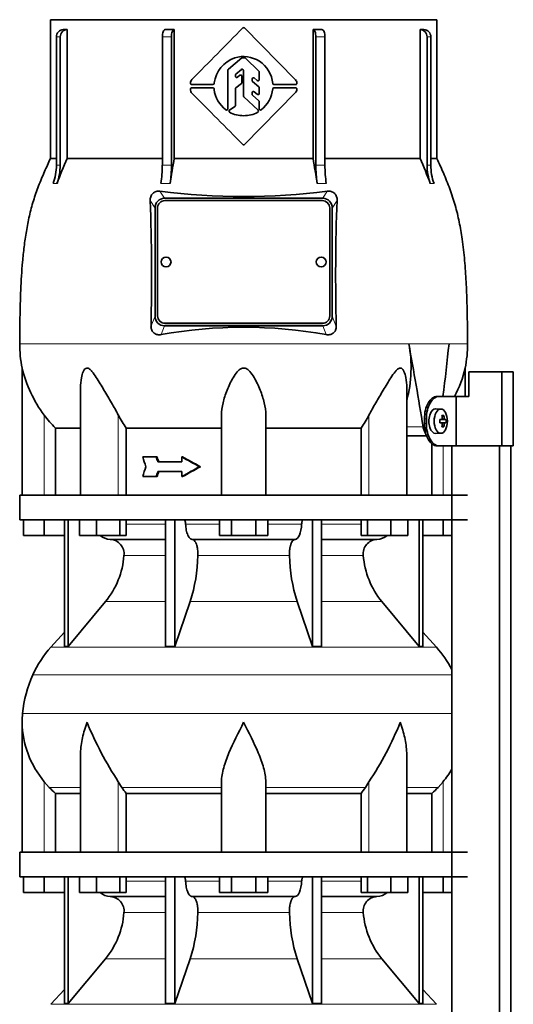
# Model space of a CAD drawing. Header units: millimetres. Extents: x 166 to 773, y -3147 to 2158.
# Tile 19 of 21: x 171 to 372, y 1418 to 1818. Entities that reach past the tile are written whole.
import ezdxf

# ---------------------------------------------------------------- set-up
doc = ezdxf.new("R2010")
doc.units = ezdxf.units.MM
for name, color, linetype in [('LOW_134-15', 7, 'Continuous'), ('M5X8_UNI7687', 7, 'Continuous'), ('VSI134_DIFFUSORE', 7, 'Continuous'), ('VSI134_TERMINALE', 7, 'Continuous'), ('VSI134_TESTATA', 7, 'Continuous')]:
    doc.layers.add(name, color=color, linetype=linetype)

# ---------------------------------------------------------------- blocks, each defined once
blk = doc.blocks.new('SE')
at = {"layer": 'LOW_134-15', "color": 7, "linetype": 'Continuous', "lineweight": 35}
for p, q in [((346.57, 1644.68), (346.57, 1624.68)), ((346.64, 1644.68), (346.64, -546.82)), ((366.02, -546.82), (366.02, 1644.68)), ((370.57, -546.82), (370.57, 1644.68)), ((346.57, 1614.68), (346.57, 1479.68)), ((346.57, 1469.68), (346.57, 1334.68))]:
    blk.add_line(p, q, dxfattribs=at)
at = {"layer": 'M5X8_UNI7687', "color": 7, "linetype": 'Continuous', "lineweight": 35}
for p, q in [((342.15, 1659.61), (340.05, 1659.68)), ((341.67, 1655.31), (342.47, 1655.39)), ((344.21, 1655.38), (341.98, 1655.22)), ((343.31, 1657.02), (342.65, 1656.48)), ((342.47, 1653.97), (341.67, 1654.06)), ((344.21, 1653.99), (341.98, 1654.15)), ((343.31, 1652.35), (342.65, 1652.89)), ((340.05, 1649.68), (342.15, 1649.75))]:
    blk.add_line(p, q, dxfattribs=at)
at = {"layer": 'M5X8_UNI7687', "color": 4, "linetype": 'Continuous', "lineweight": 9}
for p, q in [((341.67, 1655.31), (342.45, 1655.39)), ((343.76, 1655.39), (341.98, 1655.22)), ((342.71, 1655.81), (343.49, 1655.89)), ((342.45, 1653.97), (341.67, 1654.06)), ((341.98, 1654.15), (343.76, 1653.97)), ((343.49, 1653.48), (342.7, 1653.55))]:
    blk.add_line(p, q, dxfattribs=at)
at = {"layer": 'M5X8_UNI7687', "color": 7, "linetype": 'Continuous', "lineweight": 35}
blk.add_arc((334.96, 1654.68), 9.27, 355.7167, 4.2833, dxfattribs=at)
for centre, major_axis, ratio, start_param, end_param in [((340, 1654.68), (0, 5), 0.544639, 0, 3.159643), ((334.81, 1654.53), (9.97, 0.73), 0.047468, 0.695348, 0.809907), ((338.32, 1654.68), (0, -9.26), 0.361923, 1.49595, 1.645642), ((341.99, 1655.72), (-0.975, -0.099), 0.510424, 1.182652, 1.511361), ((336.65, 1651.62), (7.92, 4.79), 0.318449, 0.410036, 0.559729), ((334.9, 1654.68), (0, 10), 0.788011, 4.833518, 4.948078), ((334.73, 1654.68), (0, 10), 0.882948, 4.833518, 4.948078), ((334.81, 1654.53), (9.97, 0.73), 0.047468, 0.33853, 0.453089), ((334.81, 1654.84), (9.97, -0.73), 0.047468, -0.809907, -0.695348), ((341.99, 1653.65), (-0.975, 0.099), 0.510424, 4.771824, 5.100533), ((334.9, 1654.68), (0, -10), 0.788011, 1.335108, 1.449667), ((336.65, 1657.75), (7.92, -4.79), 0.318449, -0.559729, -0.410036), ((334.73, 1654.68), (0, -10), 0.882948, 1.335108, 1.449667), ((334.81, 1654.84), (9.97, -0.73), 0.047468, -0.453089, -0.33853)]:
    blk.add_ellipse(centre, major_axis=major_axis, ratio=ratio, start_param=start_param, end_param=end_param, dxfattribs=at)
blk.add_ellipse((342.1, 1654.68), major_axis=(0, -4.93), ratio=0.544639, dxfattribs=at)
for points in [[(342.45, 1655.39), (342.46, 1655.39), (342.48, 1655.4), (342.51, 1655.4), (342.54, 1655.42), (342.57, 1655.43), (342.59, 1655.45), (342.62, 1655.48), (342.64, 1655.51), (342.66, 1655.54), (342.68, 1655.58), (342.69, 1655.62), (342.7, 1655.66), (342.71, 1655.7), (342.72, 1655.75), (342.72, 1655.79), (342.72, 1655.84), (342.72, 1655.87), (342.72, 1655.89)], [(343.49, 1655.89), (343.49, 1655.87), (343.5, 1655.84), (343.51, 1655.79), (343.52, 1655.75), (343.53, 1655.7), (343.54, 1655.66), (343.56, 1655.62), (343.58, 1655.58), (343.59, 1655.54), (343.61, 1655.51), (343.63, 1655.48), (343.66, 1655.45), (343.68, 1655.43), (343.7, 1655.42), (343.72, 1655.4), (343.74, 1655.4), (343.76, 1655.39), (343.76, 1655.39)], [(342.72, 1653.48), (342.72, 1653.49), (342.72, 1653.53), (342.72, 1653.57), (342.72, 1653.62), (342.71, 1653.66), (342.7, 1653.71), (342.69, 1653.75), (342.68, 1653.79), (342.66, 1653.83), (342.64, 1653.86), (342.62, 1653.89), (342.59, 1653.91), (342.57, 1653.93), (342.54, 1653.95), (342.51, 1653.96), (342.48, 1653.97), (342.46, 1653.97), (342.45, 1653.97)], [(343.76, 1653.97), (343.76, 1653.97), (343.74, 1653.97), (343.72, 1653.96), (343.7, 1653.95), (343.68, 1653.93), (343.66, 1653.91), (343.63, 1653.89), (343.61, 1653.86), (343.59, 1653.83), (343.58, 1653.79), (343.56, 1653.75), (343.54, 1653.71), (343.53, 1653.66), (343.52, 1653.62), (343.51, 1653.57), (343.5, 1653.53), (343.49, 1653.49), (343.49, 1653.48)]]:
    blk.add_open_spline(points, degree=3, dxfattribs=at)
at = {"layer": 'VSI134_DIFFUSORE', "color": 7, "linetype": 'Continuous', "lineweight": 35}
for p, q in [((353.01, 1624.68), (171.01, 1624.68)), ((171.01, 1624.68), (171.01, 1614.68)), ((171.01, 1614.68), (353.01, 1614.68)), ((172.51, 1608.28), (172.51, 1614.68)), ((172.51, 1608.28), (172.51, 1614.68)), ((181.01, 1608.28), (181.01, 1614.68)), ((189.18, 1614.68), (189.18, 1563.23)), ((190.71, 1614.68), (190.71, 1563.23)), ((195.25, 1608.28), (195.25, 1614.68)), ((202.19, 1608.28), (202.19, 1614.68)), ((211.67, 1608.28), (211.67, 1614.68)), ((214.21, 1608.28), (214.21, 1614.68)), ((230.31, 1614.68), (230.31, 1563.23)), ((234, 1614.68), (234, 1563.23)), ((252.19, 1608.28), (252.19, 1614.68)), ((257.1, 1608.28), (257.1, 1614.68)), ((266.91, 1608.28), (266.91, 1614.68)), ((271.82, 1608.28), (271.82, 1614.68)), ((290.01, 1614.68), (290.01, 1563.23)), ((293.7, 1614.68), (293.7, 1563.23)), ((309.8, 1608.28), (309.8, 1614.68)), ((312.34, 1608.28), (312.34, 1614.68)), ((321.82, 1608.28), (321.82, 1614.68)), ((328.76, 1608.28), (328.76, 1614.68)), ((333.3, 1614.68), (333.3, 1563.23)), ((334.83, 1614.68), (334.83, 1563.23)), ((343.01, 1608.28), (343.01, 1614.68)), ((181.01, 1608.28), (172.51, 1608.28)), ((189.18, 1608.28), (181.01, 1608.28)), ((202.19, 1608.28), (195.25, 1608.28)), ((211.67, 1608.28), (202.19, 1608.28)), ((214.21, 1608.28), (211.67, 1608.28)), ((257.1, 1608.28), (252.19, 1608.28)), ((266.91, 1608.28), (257.1, 1608.28)), ((271.82, 1608.28), (266.91, 1608.28)), ((312.34, 1608.28), (309.8, 1608.28)), ((321.82, 1608.28), (312.34, 1608.28)), ((328.76, 1608.28), (321.82, 1608.28)), ((343.01, 1608.28), (334.83, 1608.28)), ((346.57, 1608.28), (343.01, 1608.28)), ((207.83, 1606.68), (230.31, 1606.68)), ((241.1, 1606.68), (282.91, 1606.68)), ((293.7, 1606.68), (316.18, 1606.68)), ((190.71, 1563.23), (205.86, 1581.44)), ((234, 1563.23), (240.28, 1581.44)), ((283.73, 1581.44), (290.01, 1563.23)), ((318.15, 1581.44), (333.3, 1563.23)), ((189.18, 1569), (183.71, 1562.93)), ((340.3, 1562.93), (334.83, 1569)), ((189.18, 1563.23), (190.71, 1563.23)), ((230.31, 1563.23), (234, 1563.23)), ((290.01, 1563.23), (293.7, 1563.23)), ((333.3, 1563.23), (334.83, 1563.23)), ((172.01, 1532.42), (172.01, 1479.68)), ((195.73, 1519.04), (195.73, 1479.68)), ((328.28, 1479.68), (328.28, 1519.04)), ((183.02, 1505.98), (181.01, 1508.28)), ((212.52, 1505.98), (211.09, 1508.28)), ((253.01, 1479.68), (253.01, 1508.28)), ((271.01, 1479.68), (271.01, 1508.28)), ((312.92, 1508.28), (311.5, 1505.98)), ((343.01, 1508.28), (340.99, 1505.98)), ((185.53, 1503.54), (195.73, 1503.54)), ((185.53, 1479.68), (185.53, 1503.54)), ((214.3, 1503.54), (253.01, 1503.54)), ((214.3, 1479.68), (214.3, 1503.54)), ((271.01, 1503.54), (309.72, 1503.54)), ((309.72, 1503.54), (309.72, 1479.68)), ((328.28, 1503.54), (338.48, 1503.54)), ((338.48, 1503.54), (338.48, 1479.68)), ((353.01, 1479.68), (171.01, 1479.68)), ((171.01, 1479.68), (171.01, 1469.68)), ((171.01, 1469.68), (353.01, 1469.68)), ((172.51, 1463.28), (172.51, 1469.68)), ((172.51, 1463.28), (172.51, 1469.68)), ((181.01, 1463.28), (181.01, 1469.68)), ((189.18, 1469.68), (189.18, 1418.23)), ((190.71, 1469.68), (190.71, 1418.23)), ((195.25, 1463.28), (195.25, 1469.68)), ((202.19, 1463.28), (202.19, 1469.68)), ((211.67, 1463.28), (211.67, 1469.68)), ((214.21, 1463.28), (214.21, 1469.68)), ((230.31, 1469.68), (230.31, 1418.23)), ((234, 1469.68), (234, 1418.23)), ((252.19, 1463.28), (252.19, 1469.68)), ((257.1, 1463.28), (257.1, 1469.68)), ((266.91, 1463.28), (266.91, 1469.68)), ((271.82, 1463.28), (271.82, 1469.68)), ((290.01, 1469.68), (290.01, 1418.23)), ((293.7, 1469.68), (293.7, 1418.23)), ((309.8, 1463.28), (309.8, 1469.68)), ((312.34, 1463.28), (312.34, 1469.68)), ((321.82, 1463.28), (321.82, 1469.68)), ((328.76, 1463.28), (328.76, 1469.68)), ((333.3, 1469.68), (333.3, 1418.23)), ((334.83, 1469.68), (334.83, 1418.23)), ((343.01, 1463.28), (343.01, 1469.68)), ((181.01, 1463.28), (172.51, 1463.28)), ((189.18, 1463.28), (181.01, 1463.28)), ((202.19, 1463.28), (195.25, 1463.28)), ((211.67, 1463.28), (202.19, 1463.28)), ((214.21, 1463.28), (211.67, 1463.28)), ((257.1, 1463.28), (252.19, 1463.28)), ((266.91, 1463.28), (257.1, 1463.28)), ((271.82, 1463.28), (266.91, 1463.28)), ((312.34, 1463.28), (309.8, 1463.28)), ((321.82, 1463.28), (312.34, 1463.28)), ((328.76, 1463.28), (321.82, 1463.28)), ((343.01, 1463.28), (334.83, 1463.28)), ((346.57, 1463.28), (343.01, 1463.28)), ((207.83, 1461.68), (230.31, 1461.68)), ((241.1, 1461.68), (282.91, 1461.68)), ((293.7, 1461.68), (316.18, 1461.68)), ((190.71, 1418.23), (205.86, 1436.44)), ((234, 1418.23), (240.28, 1436.44)), ((283.73, 1436.44), (290.01, 1418.23)), ((318.15, 1436.44), (333.3, 1418.23)), ((189.18, 1424), (183.71, 1417.93)), ((340.3, 1417.93), (334.83, 1424)), ((189.18, 1418.23), (190.71, 1418.23)), ((230.31, 1418.23), (234, 1418.23)), ((290.01, 1418.23), (293.7, 1418.23)), ((333.3, 1418.23), (334.83, 1418.23))]:
    blk.add_line(p, q, dxfattribs=at)
at = {"layer": 'VSI134_DIFFUSORE', "color": 4, "linetype": 'Continuous', "lineweight": 9}
for p, q in [((214.21, 1612.91), (230.31, 1612.91)), ((238.43, 1612.91), (252.19, 1612.91)), ((271.82, 1612.91), (285.58, 1612.91)), ((293.7, 1612.91), (309.8, 1612.91)), ((230.31, 1600.14), (213.38, 1600.14)), ((280.62, 1600.14), (243.39, 1600.14)), ((310.63, 1600.14), (293.7, 1600.14)), ((205.86, 1581.44), (230.31, 1581.44)), ((240.28, 1581.44), (283.73, 1581.44)), ((293.7, 1581.44), (318.15, 1581.44)), ((183.71, 1562.93), (340.3, 1562.93)), ((346.57, 1551.67), (176.34, 1551.67)), ((172.18, 1536.04), (346.57, 1536.04)), ((181.01, 1479.68), (181.01, 1508.28)), ((211.09, 1479.68), (211.09, 1508.28)), ((312.92, 1479.68), (312.92, 1508.28)), ((343.01, 1479.68), (343.01, 1508.28)), ((183.02, 1505.98), (195.73, 1505.98)), ((212.52, 1505.98), (253.01, 1505.98)), ((271.01, 1505.98), (311.5, 1505.98)), ((328.28, 1505.98), (340.99, 1505.98)), ((214.21, 1467.91), (230.31, 1467.91)), ((238.43, 1467.91), (252.19, 1467.91)), ((271.82, 1467.91), (285.58, 1467.91)), ((293.7, 1467.91), (309.8, 1467.91)), ((230.31, 1455.14), (213.38, 1455.14)), ((280.62, 1455.14), (243.39, 1455.14)), ((310.63, 1455.14), (293.7, 1455.14)), ((205.86, 1436.44), (230.31, 1436.44)), ((240.28, 1436.44), (283.73, 1436.44)), ((293.7, 1436.44), (318.15, 1436.44)), ((183.71, 1417.93), (340.3, 1417.93))]:
    blk.add_line(p, q, dxfattribs=at)
at = {"layer": 'VSI134_DIFFUSORE', "color": 7, "linetype": 'Continuous', "lineweight": 35}
for centre, radius, start, end in [((208.06, 1613.36), 6.68, 229.5852, 268.0094), ((315.95, 1613.36), 6.68, 271.9979, 310.3729), ((207.55, 1600.82), 5.87, 353.3223, 87.2173), ((316.44, 1600.84), 5.85, 92.5772, 186.8833), ((180.07, 1602.66), 33.4, 320.5472, 355.6594), ((178.44, 1601.34), 64.97, 342.1602, 358.9354), ((347.08, 1601.59), 66.48, 181.2569, 197.6475), ((344.04, 1602.71), 33.51, 184.3996, 219.3938), ((216.41, 1533.48), 44, 138, 155.5912), ((307.61, 1533.48), 44, 27.6842, 42), ((220.96, 1531.42), 49, 155.5912, 174.5826), ((210.51, 1532.41), 38.5, 174.5826, 180.0352), ((210.7, 1533.09), 38.7, 181.0159, 219.8906), ((336.7, 1589.95), 149.83, 202.585, 213.0327), ((201.79, 1582.31), 133.53, 326.3278, 338.0546), ((313.31, 1533.09), 38.7, 320.1094, 329.446), ((245.66, 1528.22), 39.91, 213.8601, 218.2043), ((278.38, 1528.2), 39.88, 321.7938, 326.1418), ((208.06, 1468.36), 6.68, 229.5852, 268.0094), ((315.95, 1468.36), 6.68, 271.9979, 310.3729), ((207.55, 1455.82), 5.87, 353.3223, 87.2173), ((316.44, 1455.84), 5.85, 92.5772, 186.8833), ((180.07, 1457.66), 33.4, 320.5472, 355.6594), ((178.44, 1456.34), 64.97, 342.1602, 358.9354), ((347.08, 1456.59), 66.48, 181.2569, 197.6475), ((344.04, 1457.71), 33.51, 184.3996, 219.3938)]:
    blk.add_arc(centre, radius, start, end, dxfattribs=at)
for points, knots in [([(237.67, 1614.68), (237.72, 1614.68), (237.76, 1614.67), (237.86, 1614.63), (237.9, 1614.6), (238.03, 1614.47), (238.11, 1614.34), (238.25, 1614.01), (238.31, 1613.82), (238.39, 1613.39), (238.42, 1613.15), (238.43, 1612.91)], [0, 0, 0, 0, 0.125, 0.125, 0.25, 0.25, 0.5, 0.5, 0.75, 0.75, 1, 1, 1, 1]), ([(241.1, 1606.68), (240.93, 1606.68), (240.77, 1606.72), (240.53, 1606.84), (240.45, 1606.89), (240.29, 1607), (240.22, 1607.07), (239.99, 1607.29), (239.84, 1607.48), (239.56, 1607.93), (239.43, 1608.18), (239.19, 1608.74), (239.08, 1609.06), (238.88, 1609.73), (238.79, 1610.09), (238.64, 1610.84), (238.58, 1611.24), (238.48, 1612.06), (238.45, 1612.48), (238.43, 1612.91)], [0, 0, 0, 0, 0.125, 0.125, 0.1875, 0.1875, 0.25, 0.25, 0.375, 0.375, 0.5, 0.5, 0.625, 0.625, 0.75, 0.75, 0.875, 0.875, 1, 1, 1, 1]), ([(285.58, 1612.91), (285.5, 1611.2), (285.19, 1609.6), (284.21, 1607.33), (283.56, 1606.68), (282.91, 1606.68)], [0, 0, 0, 0, 0.5, 0.5, 1, 1, 1, 1]), ([(285.58, 1612.91), (285.59, 1613.15), (285.62, 1613.38), (285.68, 1613.71), (285.71, 1613.81), (285.76, 1614), (285.79, 1614.09), (285.86, 1614.26), (285.9, 1614.33), (285.98, 1614.45), (286.02, 1614.51), (286.11, 1614.6), (286.15, 1614.63), (286.25, 1614.67), (286.29, 1614.68), (286.34, 1614.68)], [0, 0, 0, 0, 0.25, 0.25, 0.375, 0.375, 0.5, 0.5, 0.625, 0.625, 0.75, 0.75, 0.875, 0.875, 1, 1, 1, 1]), ([(241.1, 1606.68), (241.18, 1606.68), (241.26, 1606.67), (241.42, 1606.63), (241.49, 1606.6), (241.73, 1606.47), (241.88, 1606.34), (242.17, 1606), (242.31, 1605.8), (242.5, 1605.44), (242.57, 1605.31), (242.69, 1605.03), (242.74, 1604.88), (242.9, 1604.42), (243, 1604.09), (243.12, 1603.55), (243.16, 1603.37), (243.22, 1602.99), (243.25, 1602.8), (243.33, 1602.21), (243.37, 1601.8), (243.41, 1600.97), (243.41, 1600.55), (243.39, 1600.14)], [0, 0, 0, 0, 0.0625, 0.0625, 0.125, 0.125, 0.25, 0.25, 0.375, 0.375, 0.4375, 0.4375, 0.5, 0.5, 0.625, 0.625, 0.6875, 0.6875, 0.75, 0.75, 0.875, 0.875, 1, 1, 1, 1]), ([(280.62, 1600.14), (280.6, 1600.55), (280.61, 1600.97), (280.63, 1601.59), (280.65, 1601.79), (280.68, 1602.2), (280.71, 1602.4), (280.78, 1602.99), (280.85, 1603.37), (280.97, 1603.91), (281.02, 1604.08), (281.11, 1604.42), (281.21, 1604.74), (281.32, 1605.03), (281.44, 1605.3), (281.51, 1605.44), (281.7, 1605.8), (281.84, 1606.01), (282.13, 1606.34), (282.29, 1606.47), (282.6, 1606.64), (282.75, 1606.68), (282.91, 1606.68)], [0, 0, 0, 0, 0.125, 0.125, 0.1875, 0.1875, 0.25, 0.25, 0.375, 0.375, 0.4375, 0.4375, 0.5, 0.5625, 0.5625, 0.625, 0.625, 0.75, 0.75, 0.875, 0.875, 1, 1, 1, 1]), ([(198.37, 1532.41), (198.27, 1532.15), (198.18, 1531.89), (198, 1531.36), (197.91, 1531.1), (197.66, 1530.32), (197.5, 1529.8), (197.04, 1528.24), (196.77, 1527.21), (196.32, 1525.13), (196.14, 1524.09), (195.87, 1522.04), (195.78, 1521.02), (195.74, 1519.68), (195.73, 1519.36), (195.73, 1519.03)], [0, 0, 0, 0, 0.03125, 0.03125, 0.0625, 0.0625, 0.125, 0.125, 0.25, 0.25, 0.375, 0.375, 0.5, 0.5, 0.5400162, 0.5400162, 0.5400162, 0.5400162]), ([(262.01, 1532.41), (259.89, 1528.26), (257.74, 1524.05), (255.2, 1517.98), (254.45, 1515.97), (253.36, 1512.01), (253.01, 1510.11), (253.01, 1508.28)], [0, 0, 0, 0, 0.5, 0.5, 0.75, 0.75, 1, 1, 1, 1]), ([(271.01, 1508.28), (271.01, 1510.11), (270.66, 1512.01), (269.56, 1515.96), (268.81, 1517.97), (266.27, 1524.05), (264.12, 1528.26), (262.01, 1532.41)], [0, 0, 0, 0, 0.25, 0.25, 0.5, 0.5, 1, 1, 1, 1]), ([(328.28, 1519.03), (328.28, 1519.37), (328.27, 1519.71), (328.19, 1522.1), (327.91, 1524.14), (327.23, 1527.22), (326.97, 1528.25), (326.52, 1529.8), (326.35, 1530.32), (326.1, 1531.1), (325.97, 1531.49), (325.83, 1531.89), (325.74, 1532.15), (325.69, 1532.28), (325.65, 1532.41)], [0.4588627, 0.4588627, 0.4588627, 0.4588627, 0.5, 0.5, 0.75, 0.75, 0.875, 0.875, 0.9375, 0.9375, 0.96875, 0.984375, 0.984375, 1, 1, 1, 1]), ([(237.67, 1469.68), (237.72, 1469.68), (237.76, 1469.67), (237.86, 1469.63), (237.9, 1469.6), (238.03, 1469.47), (238.11, 1469.34), (238.25, 1469.01), (238.31, 1468.82), (238.39, 1468.39), (238.42, 1468.15), (238.43, 1467.91)], [0, 0, 0, 0, 0.125, 0.125, 0.25, 0.25, 0.5, 0.5, 0.75, 0.75, 1, 1, 1, 1]), ([(241.1, 1461.68), (240.93, 1461.68), (240.77, 1461.72), (240.53, 1461.84), (240.45, 1461.89), (240.29, 1462), (240.22, 1462.07), (239.99, 1462.29), (239.84, 1462.48), (239.56, 1462.93), (239.43, 1463.18), (239.19, 1463.74), (239.08, 1464.06), (238.88, 1464.73), (238.79, 1465.09), (238.64, 1465.84), (238.58, 1466.24), (238.48, 1467.06), (238.45, 1467.48), (238.43, 1467.91)], [0, 0, 0, 0, 0.125, 0.125, 0.1875, 0.1875, 0.25, 0.25, 0.375, 0.375, 0.5, 0.5, 0.625, 0.625, 0.75, 0.75, 0.875, 0.875, 1, 1, 1, 1]), ([(285.58, 1467.91), (285.5, 1466.2), (285.19, 1464.6), (284.21, 1462.33), (283.56, 1461.68), (282.91, 1461.68)], [0, 0, 0, 0, 0.5, 0.5, 1, 1, 1, 1]), ([(285.58, 1467.91), (285.59, 1468.15), (285.62, 1468.38), (285.68, 1468.71), (285.71, 1468.81), (285.76, 1469), (285.79, 1469.09), (285.86, 1469.26), (285.9, 1469.33), (285.98, 1469.45), (286.02, 1469.51), (286.11, 1469.6), (286.15, 1469.63), (286.25, 1469.67), (286.29, 1469.68), (286.34, 1469.68)], [0, 0, 0, 0, 0.25, 0.25, 0.375, 0.375, 0.5, 0.5, 0.625, 0.625, 0.75, 0.75, 0.875, 0.875, 1, 1, 1, 1]), ([(241.1, 1461.68), (241.18, 1461.68), (241.26, 1461.67), (241.42, 1461.63), (241.49, 1461.6), (241.73, 1461.47), (241.88, 1461.34), (242.17, 1461), (242.31, 1460.8), (242.5, 1460.44), (242.57, 1460.31), (242.69, 1460.03), (242.74, 1459.88), (242.9, 1459.42), (243, 1459.09), (243.12, 1458.55), (243.16, 1458.37), (243.22, 1457.99), (243.25, 1457.8), (243.33, 1457.21), (243.37, 1456.8), (243.41, 1455.97), (243.41, 1455.55), (243.39, 1455.14)], [0, 0, 0, 0, 0.0625, 0.0625, 0.125, 0.125, 0.25, 0.25, 0.375, 0.375, 0.4375, 0.4375, 0.5, 0.5, 0.625, 0.625, 0.6875, 0.6875, 0.75, 0.75, 0.875, 0.875, 1, 1, 1, 1]), ([(280.62, 1455.14), (280.6, 1455.55), (280.61, 1455.97), (280.63, 1456.59), (280.65, 1456.79), (280.68, 1457.2), (280.71, 1457.4), (280.78, 1457.99), (280.85, 1458.37), (280.97, 1458.91), (281.02, 1459.08), (281.11, 1459.42), (281.21, 1459.74), (281.32, 1460.03), (281.44, 1460.3), (281.51, 1460.44), (281.7, 1460.8), (281.84, 1461.01), (282.13, 1461.34), (282.29, 1461.47), (282.6, 1461.64), (282.75, 1461.68), (282.91, 1461.68)], [0, 0, 0, 0, 0.125, 0.125, 0.1875, 0.1875, 0.25, 0.25, 0.375, 0.375, 0.4375, 0.4375, 0.5, 0.5625, 0.5625, 0.625, 0.625, 0.75, 0.75, 0.875, 0.875, 1, 1, 1, 1])]:
    blk.add_open_spline(points, degree=3, knots=knots, dxfattribs=at)
for points in [[(185.53, 1503.54), (184.66, 1504.32), (183.82, 1505.14), (183.02, 1505.98)], [(340.99, 1505.98), (340.19, 1505.14), (339.35, 1504.32), (338.48, 1503.54)]]:
    blk.add_open_spline(points, degree=3, dxfattribs=at)
at = {"layer": 'VSI134_TERMINALE', "color": 7, "linetype": 'Continuous', "lineweight": 35}
for p, q in [((366.9, 1674.68), (353.56, 1674.68)), ((353.56, 1674.68), (353.56, 1664.68)), ((371.58, 1674.68), (366.9, 1674.68)), ((366.9, 1644.68), (366.9, 1674.68)), ((371.58, 1644.68), (371.58, 1674.68)), ((340.52, 1664.68), (341.33, 1664.68)), ((341.33, 1664.68), (348.33, 1664.68)), ((348.33, 1664.68), (353.56, 1664.68)), ((348.33, 1644.68), (348.33, 1664.68)), ((335.46, 1653.68), (335.46, 1655.68)), ((336.26, 1653.68), (336.26, 1655.68)), ((341.33, 1644.68), (340.52, 1644.68)), ((341.33, 1644.68), (348.33, 1644.68)), ((366.9, 1644.68), (348.33, 1644.68)), ((371.58, 1644.68), (366.9, 1644.68))]:
    blk.add_line(p, q, dxfattribs=at)
at = {"layer": 'VSI134_TERMINALE', "color": 4, "linetype": 'Continuous', "lineweight": 9}
for p, q in [((335.46, 1655.68), (336.26, 1655.68)), ((336.26, 1653.68), (335.46, 1653.68))]:
    blk.add_line(p, q, dxfattribs=at)
at = {"layer": 'VSI134_TERMINALE', "color": 7, "linetype": 'Continuous', "lineweight": 35}
for points in [[(335.46, 1655.68), (335.46, 1656.87), (335.6, 1658.04), (336.14, 1660.22), (336.53, 1661.22), (337.98, 1663.71), (339.28, 1664.68), (340.52, 1664.68)], [(341.33, 1664.68), (340.7, 1664.68), (340.08, 1664.45), (338.87, 1663.55), (338.3, 1662.88), (336.85, 1660.4), (336.26, 1658.06), (336.26, 1655.68)], [(340.52, 1644.68), (339.9, 1644.68), (339.27, 1644.92), (338.07, 1645.82), (337.5, 1646.48), (336.05, 1648.97), (335.46, 1651.3), (335.46, 1653.68)], [(336.26, 1653.68), (336.26, 1652.49), (336.4, 1651.33), (336.94, 1649.15), (337.33, 1648.15), (338.78, 1645.66), (340.08, 1644.68), (341.33, 1644.68)]]:
    blk.add_open_spline(points, degree=3, knots=[0, 0, 0, 0, 0.25, 0.25, 0.5, 0.5, 1, 1, 1, 1], dxfattribs=at)
at = {"layer": 'VSI134_TESTATA', "color": 7, "linetype": 'Continuous', "lineweight": 35}
for p, q in [((340.51, 1817.68), (183.51, 1817.68)), ((183.51, 1817.68), (183.51, 1761.34)), ((340.51, 1761.34), (340.51, 1817.68)), ((190.27, 1813.68), (190.27, 1761.34)), ((233.82, 1813.68), (233.82, 1761.34)), ((262.36, 1814.32), (282.96, 1793.44)), ((290.19, 1761.34), (290.19, 1813.68)), ((333.74, 1761.34), (333.74, 1813.68)), ((185.94, 1758.57), (185.94, 1810.68)), ((187.47, 1810.68), (187.47, 1758.57)), ((228.97, 1758.57), (228.97, 1810.68)), ((232.66, 1810.68), (232.66, 1758.57)), ((291.35, 1758.57), (291.35, 1810.68)), ((295.04, 1810.68), (295.04, 1758.57)), ((336.54, 1758.57), (336.54, 1810.68)), ((338.07, 1810.68), (338.07, 1758.57)), ((255.79, 1797.65), (261.24, 1802.14)), ((261.56, 1802.25), (262.43, 1802.25)), ((262.78, 1802.11), (268.18, 1796.76)), ((255.61, 1781.51), (255.61, 1797.26)), ((258.68, 1794.7), (258.68, 1795.21)), ((258.86, 1795.59), (261.07, 1797.47)), ((259.49, 1794.3), (260.5, 1795.1)), ((261.89, 1786.79), (261.89, 1797.09)), ((268.33, 1793.36), (268.33, 1796.41)), ((249.49, 1791.32), (240.89, 1791.32)), ((250, 1792.02), (249.99, 1791.8)), ((258.87, 1789.97), (261.11, 1791.73)), ((261.31, 1792.12), (261.31, 1794.71)), ((265.48, 1792.94), (265.48, 1793.65)), ((265.65, 1792.57), (268.16, 1790.37)), ((266.3, 1794.03), (267.5, 1792.98)), ((283.14, 1791.32), (274.34, 1791.32)), ((240.85, 1790.04), (249.49, 1790.04)), ((249.99, 1789.57), (250, 1789.35)), ((258.68, 1782.8), (258.68, 1789.58)), ((282.98, 1787.95), (262.36, 1767.04)), ((265.48, 1787.38), (265.48, 1788.08)), ((265.64, 1787.01), (268.17, 1784.76)), ((266.31, 1788.46), (267.5, 1787.4)), ((268.33, 1787.77), (268.33, 1789.99)), ((274.34, 1790.05), (283.15, 1790.04)), ((267.84, 1780.91), (262.04, 1786.43)), ((268.33, 1781.48), (268.33, 1784.39)), ((256.29, 1780.94), (258.46, 1782.38)), ((185.94, 1761.34), (183.51, 1761.34)), ((190.27, 1761.34), (228.97, 1761.34)), ((233.82, 1761.34), (290.19, 1761.34)), ((295.04, 1761.34), (333.74, 1761.34)), ((338.07, 1761.34), (340.51, 1761.34)), ((229.83, 1745.18), (294.19, 1745.18)), ((294.01, 1744.24), (230.01, 1744.24)), ((226.01, 1697.36), (226.01, 1741.19)), ((227.01, 1741.25), (227.01, 1697.41)), ((297.01, 1697.41), (297.01, 1741.25)), ((298.01, 1741.19), (298.01, 1697.36)), ((227.01, 1697.41), (227.01, 1697.37)), ((297.01, 1697.41), (297.01, 1697.37)), ((294.19, 1693.38), (229.83, 1693.38)), ((230.01, 1694.43), (294.01, 1694.43)), ((230.01, 1694.38), (294.01, 1694.38)), ((172.01, 1676.27), (172.01, 1624.68)), ((352.01, 1664.68), (352.01, 1676.27)), ((195.73, 1668.19), (195.73, 1624.68)), ((328.28, 1624.68), (328.28, 1668.19)), ((253.01, 1624.68), (253.01, 1657.15)), ((271.01, 1624.68), (271.01, 1657.15)), ((185.53, 1624.68), (185.53, 1651.87)), ((185.53, 1651.87), (195.73, 1651.87)), ((214.3, 1651.87), (253.01, 1651.87)), ((214.3, 1624.68), (214.3, 1651.87)), ((271.01, 1651.87), (309.72, 1651.87)), ((309.72, 1651.87), (309.72, 1624.68)), ((328.28, 1648.68), (336.37, 1648.68)), ((338.48, 1645.55), (338.48, 1624.68)), ((226.48, 1640.18), (220.99, 1640.18)), ((226.86, 1640.18), (226.48, 1640.18)), ((237.22, 1640.18), (236.84, 1640.18)), ((236.84, 1640.18), (236.84, 1638.18)), ((236.84, 1638.18), (227.13, 1638.18)), ((244.48, 1636.18), (244.09, 1636.18)), ((226.48, 1632.18), (220.99, 1632.18)), ((226.86, 1632.18), (226.48, 1632.18)), ((236.84, 1634.18), (227.13, 1634.18)), ((236.84, 1634.18), (236.84, 1632.18)), ((237.22, 1632.18), (236.84, 1632.18))]:
    blk.add_line(p, q, dxfattribs=at)
at = {"layer": 'VSI134_TESTATA', "color": 4, "linetype": 'Continuous', "lineweight": 9}
for p, q in [((187.47, 1810.68), (185.94, 1810.68)), ((232.66, 1810.68), (228.97, 1810.68)), ((295.04, 1810.68), (291.35, 1810.68)), ((338.07, 1810.68), (336.54, 1810.68)), ((185.02, 1751.24), (184.64, 1751.19)), ((185.02, 1751.24), (186.17, 1751.19)), ((229.34, 1751.24), (228.43, 1751.19)), ((229.34, 1751.24), (232.13, 1751.19)), ((292.8, 1751.24), (291.88, 1751.19)), ((292.8, 1751.24), (295.58, 1751.19)), ((338.21, 1751.24), (337.84, 1751.19)), ((338.21, 1751.24), (339.37, 1751.19)), ((229.83, 1745.18), (228, 1748.03)), ((296.01, 1748.03), (294.19, 1745.18)), ((226.01, 1741.19), (224.04, 1744.26)), ((299.97, 1744.26), (298.01, 1741.19)), ((224.36, 1693.17), (226.01, 1697.36)), ((298.01, 1697.36), (299.65, 1693.17)), ((228.45, 1689.85), (229.83, 1693.38)), ((230.01, 1694.43), (230.01, 1694.38)), ((294.01, 1694.43), (294.01, 1694.38)), ((294.19, 1693.38), (295.57, 1689.85)), ((171.01, 1686.1), (327.91, 1686.1)), ((329.09, 1686.1), (327.91, 1686.1)), ((345.46, 1686.11), (353.01, 1686.11)), ((181.01, 1624.68), (181.01, 1657.15)), ((211.09, 1624.68), (211.09, 1657.15)), ((312.92, 1624.68), (312.92, 1657.15)), ((328.28, 1652.39), (334.89, 1652.39)), ((343.01, 1624.68), (343.01, 1644.68))]:
    blk.add_line(p, q, dxfattribs=at)
at = {"layer": 'VSI134_TESTATA', "color": 7, "linetype": 'Continuous', "lineweight": 35}
for centre, radius, start, end in [((189.5, 461.25), 1352.43, 89.96758, 90.03242), ((8944.82, -6780.45), 12217.51, 135.293139, 135.430862), ((262, 1813.97), 0.5, 44.6048, 135.2692), ((334.51, 461.25), 1352.43, 89.96758, 90.03242), ((262.77, 1790.06), 12.92, 109.8101, 171.2914), ((261.85, 1790.37), 12.34, 57.8588, 106.2573), ((261.56, 1801.75), 0.5, 89.9992, 129.4492), ((262.43, 1801.75), 0.502, 45.3881, 89.921), ((261.32, 1790.41), 12.6, 6.1637, 55.7127), ((256.11, 1797.26), 0.503, 129.6191, 179.8293), ((259.18, 1795.21), 0.503, 130.5093, 179.8462), ((260.81, 1794.71), 0.5, 0, 128.3701), ((261.39, 1797.09), 0.5, 0, 130.3555), ((267.83, 1796.41), 0.502, 0.0921, 45.217), ((240.89, 1791.82), 0.5, 173.2798, 270), ((242.92, 1791.77), 2.53, 138.9855, 177.435), ((249.49, 1791.82), 0.5, 270, 356.945), ((259.18, 1794.7), 0.5, 180, 308.3701), ((260.8, 1792.12), 0.503, 308.2331, 359.812), ((265.98, 1793.65), 0.5, 48.872, 180), ((265.98, 1792.94), 0.503, 180.1424, 228.7099), ((267.83, 1793.36), 0.5, 228.8721, 360), ((274.34, 1791.82), 0.5, 187.0198, 270), ((282.24, 1792.74), 1, 39.9753, 44.6048), ((280.65, 1791.51), 3.01, 7.2724, 38.3465), ((283.14, 1791.82), 0.5, 270, 8.5762), ((242.49, 1789.35), 2.15, 175.1196, 227.0931), ((240.85, 1789.54), 0.5, 90, 181.1653), ((-3961.53, -2412.41), 5941.64, 44.701818, 44.983778), ((249.49, 1789.54), 0.5, 3.055, 90), ((262.09, 1790.88), 12.18, 187.2267, 233.2382), ((259.18, 1789.58), 0.503, 128.2341, 179.8111), ((265.98, 1788.08), 0.5, 48.3928, 180), ((265.98, 1787.39), 0.503, 180.1334, 228.1267), ((267.83, 1787.77), 0.5, 228.3928, 360), ((267.83, 1789.99), 0.503, 0.145, 48.7072), ((261.29, 1790.98), 12.63, 308.4465, 353.7792), ((274.34, 1789.55), 0.5, 89.956, 172.9788), ((280.96, 1789.73), 2.7, 318.6093, 354.47), ((283.15, 1789.54), 0.5, 352.1811, 89.956), ((262.39, 1786.79), 0.502, 180.1047, 226.3403), ((267.83, 1784.39), 0.503, 0.1074, 48.1235), ((255.11, 1781.51), 0.5, 231.9328, 360), ((256.57, 1780.52), 0.5, 123.6017, 240.2731), ((261.74, 1790.07), 11.36, 241.4726, 271.3254), ((258.18, 1782.8), 0.504, 303.8575, 359.7442), ((262.28, 1790.04), 11.33, 268.6311, 298.8939), ((267.5, 1780.55), 0.5, 300.4135, 46.4449), ((268.83, 1781.48), 0.5, 179.9709, 308.3186), ((262, 1767.39), 0.5, 224.7366, 315.3954), ((396.36, 1672.27), 224.52, 156.6256, 159.4185), ((677.2, 1682), 450.42, 169.8554, 171.1641), ((-153.19, 1682), 450.42, 8.8359, 10.1446), ((127.65, 1672.27), 224.52, 20.5815, 23.3744), ((164.42, 1758.56), 21.52, 339.9832, 0.0362), ((165.95, 1758.56), 21.52, 339.9832, 0.0362), ((179.26, 1758.49), 49.7, 351.5576, 0.096), ((182.96, 1758.49), 49.7, 351.5576, 0.096), ((341.05, 1758.49), 49.7, 179.904, 188.4424), ((344.75, 1758.49), 49.7, 179.904, 188.4424), ((358.06, 1758.56), 21.52, 179.9638, 200.0168), ((359.59, 1758.56), 21.52, 179.9638, 200.0168), ((262.01, 2018.69), 272.79, 262.8396, 277.1604), ((-628.07, 1713.37), 852.68, 358.64241, 2.07545), ((1124.15, 1713.55), 824.76, 177.86642, 181.41572), ((230.51, 1719.33), 2, 0, 180), ((293.51, 1719.33), 2, 0, 180), ((262.01, 1502.29), 190.54, 79.8557, 100.1443), ((219.87, 1686.1), 48.86, 180.0008, 191.6142), ((279.1, 1676.35), 50.93, 344.9527, 11.0394), ((304.15, 1686.1), 48.86, 348.3855, 0.003), ((222.26, 1688.25), 51.67, 193.411, 217.0092), ((301.75, 1688.25), 51.67, 332.8548, 346.589), ((253.93, 1679.49), 48.31, 207.5468, 214.8794), ((270.09, 1679.49), 48.3, 325.12, 332.4538)]:
    blk.add_arc(centre, radius, start, end, dxfattribs=at)
at = {"layer": 'VSI134_TESTATA', "color": 4, "linetype": 'Continuous', "lineweight": 9}
for centre, radius, start, end in [((186.71, 1752.71), 5.91, 82.5651, 97.4349), ((230.82, 1724.29), 34.33, 86.9151, 93.0849), ((293.19, 1724.29), 34.33, 86.9151, 93.0849), ((337.3, 1752.71), 5.91, 82.5651, 97.4349)]:
    blk.add_arc(centre, radius, start, end, dxfattribs=at)
at = {"layer": 'VSI134_TESTATA', "color": 7, "linetype": 'Continuous', "lineweight": 35}
for centre, major_axis, ratio, start_param, end_param in [((188.72, 1810.68), (0, -3), 0.92388, 3.133099, 4.712389), ((190.25, 1810.68), (0, -3), 0.92388, 3.133099, 4.712389), ((230.12, 1810.68), (0, -3), 0.382683, 3.133099, 4.712389), ((233.81, 1810.68), (0, -3), 0.382683, 3.133099, 4.712389), ((290.2, 1810.68), (0, -3), 0.382683, 1.570796, 3.150087), ((293.89, 1810.68), (0, -3), 0.382683, 1.570796, 3.150087), ((333.76, 1810.68), (0, -3), 0.92388, 1.570796, 3.150087), ((335.3, 1810.68), (0, -3), 0.92388, 1.570796, 3.150087), ((230.07, 1740.94), (1.95, -3.83), 0.92919, 2.69912, 4.210489), ((230.01, 1741.25), (3, 0), 0.996195, 1.570796, 3.141593), ((294.01, 1741.25), (3, 0), 0.996195, 0, 1.570796), ((293.94, 1740.94), (-1.95, -3.83), 0.92919, 2.072696, 3.584065), ((230.51, 1719.33), (2, 0), 0.996195, 3.141593, 6.283185), ((293.51, 1719.33), (2, 0), 0.996195, 3.141593, 6.283185), ((230.07, 1697.62), (1.95, 3.83), 0.92919, 2.072697, 3.584065), ((230.01, 1697.41), (-3, 0), 0.996195, 0, 1.570796), ((230.01, 1697.37), (-3, 0), 0.996195, 0, 1.570796), ((294.01, 1697.41), (-3, 0), 0.996195, 1.570796, 3.141593), ((294.01, 1697.37), (-3, 0), 0.996195, 1.570796, 3.141593), ((293.94, 1697.62), (-1.95, 3.83), 0.92919, 2.69912, 4.210488), ((262.01, 1630.02), (-52.11, 339.42), 0.219797, -1.538622, -1.438638), ((262.01, 1630.02), (52.11, 339.42), 0.219797, -1.434831, -1.371171), ((479.41, 1606.49), (-237.03, 601.65), 0.359605, 1.374595, 1.381187), ((485.35, 1623.09), (-242.55, 615.67), 0.359595, 1.402583, 1.4058), ((482.42, 1623.1), (-239.38, 607.63), 0.359584, 1.402231, 1.405491), ((262.01, 1642.85), (-77.73, 39.62), 0.163128, 1.3252, 1.422004), ((262.01, 1642.85), (-76.74, 39.11), 0.163128, 1.326035, 1.424113), ((479.41, 1665.87), (-237.03, -601.65), 0.359605, -1.381187, -1.374596), ((262.01, 1629.52), (-77.73, -39.62), 0.163128, -1.422004, -1.3252), ((262.01, 1629.52), (-76.74, -39.11), 0.163128, -1.424113, -1.326035), ((485.38, 1649.27), (-242.57, -615.71), 0.359617, -1.405787, -1.402569), ((482.42, 1649.27), (-239.38, -607.63), 0.359584, -1.405491, -1.402231)]:
    blk.add_ellipse(centre, major_axis=major_axis, ratio=ratio, start_param=start_param, end_param=end_param, dxfattribs=at)
for points in [[(230.13, 1813.68), (231.35, 1813.68), (232.58, 1813.68), (233.82, 1813.68)], [(290.19, 1813.68), (291.43, 1813.68), (292.67, 1813.68), (293.88, 1813.68)]]:
    blk.add_open_spline(points, degree=3, dxfattribs=at)
for points, knots in [([(183.52, 1761.37), (182.62, 1759.42), (181.07, 1756), (178.61, 1750.19), (176.52, 1744.2), (174.89, 1738.02), (173.67, 1731.78), (172.78, 1725.54), (171.96, 1717.6), (171.38, 1708.02), (171.1, 1696.72), (171.04, 1689.97), (171.02, 1686.1)], [0, 0, 0, 0, 0.075828, 0.157662, 0.24065, 0.323649, 0.406117, 0.487779, 0.568882, 0.716697, 0.863346, 1, 1, 1, 1]), ([(353, 1686.11), (352.98, 1688.99), (352.93, 1694.09), (352.79, 1702.64), (352.45, 1711.25), (351.85, 1719.95), (350.94, 1728.05), (349.66, 1735.53), (348.05, 1742.37), (345.87, 1749), (343.21, 1755.43), (341.49, 1759.21), (340.49, 1761.37)], [0, 0, 0, 0, 0.1021, 0.21378, 0.32619, 0.439201, 0.552954, 0.643265, 0.734414, 0.825783, 0.916073, 1, 1, 1, 1]), ([(224.04, 1744.26), (224.03, 1744.51), (224.04, 1744.77), (224.1, 1745.29), (224.16, 1745.56), (224.33, 1746.07), (224.45, 1746.32), (224.74, 1746.78), (224.91, 1746.99), (225.21, 1747.27), (225.31, 1747.36), (225.53, 1747.52), (225.65, 1747.59), (225.88, 1747.72), (226.01, 1747.78), (226.25, 1747.87), (226.38, 1747.91), (226.75, 1748.01), (227, 1748.05), (227.51, 1748.07), (227.76, 1748.06), (228, 1748.03)], [0, 0, 0, 0, 0.125, 0.125, 0.25, 0.25, 0.375, 0.375, 0.5, 0.5, 0.5625, 0.5625, 0.625, 0.625, 0.6875, 0.6875, 0.75, 0.75, 0.875, 0.875, 1, 1, 1, 1]), ([(296.01, 1748.03), (296.25, 1748.06), (296.5, 1748.07), (297, 1748.05), (297.26, 1748.01), (297.76, 1747.88), (298, 1747.79), (298.48, 1747.53), (298.7, 1747.37), (298.99, 1747.1), (299.09, 1746.99), (299.26, 1746.78), (299.34, 1746.67), (299.56, 1746.32), (299.68, 1746.07), (299.85, 1745.56), (299.91, 1745.3), (299.97, 1744.77), (299.98, 1744.51), (299.97, 1744.26)], [0, 0, 0, 0, 0.125, 0.125, 0.25, 0.25, 0.375, 0.375, 0.5, 0.5, 0.5625, 0.5625, 0.625, 0.625, 0.75, 0.75, 0.875, 0.875, 1, 1, 1, 1]), ([(228.45, 1689.85), (227.95, 1689.76), (227.46, 1689.75), (226.72, 1689.88), (226.49, 1689.95), (226.03, 1690.14), (225.81, 1690.27), (225.41, 1690.57), (225.23, 1690.74), (224.9, 1691.15), (224.77, 1691.37), (224.56, 1691.85), (224.48, 1692.11), (224.38, 1692.63), (224.36, 1692.9), (224.36, 1693.17)], [0, 0, 0, 0, 0.25, 0.25, 0.375, 0.375, 0.5, 0.5, 0.625, 0.625, 0.75, 0.75, 0.875, 0.875, 1, 1, 1, 1]), ([(299.65, 1693.17), (299.65, 1692.9), (299.63, 1692.64), (299.53, 1692.12), (299.46, 1691.86), (299.3, 1691.5), (299.24, 1691.39), (299.11, 1691.16), (299.03, 1691.06), (298.79, 1690.75), (298.61, 1690.58), (298.21, 1690.27), (297.99, 1690.15), (297.53, 1689.96), (297.29, 1689.89), (296.56, 1689.75), (296.06, 1689.76), (295.57, 1689.85)], [0, 0, 0, 0, 0.125, 0.125, 0.25, 0.25, 0.3125, 0.3125, 0.375, 0.375, 0.5, 0.5, 0.625, 0.625, 0.75, 0.75, 1, 1, 1, 1]), ([(211.09, 1657.15), (210.24, 1658.79), (209.29, 1660.45), (207.32, 1663.85), (206.29, 1665.59), (204.22, 1669.03), (203.19, 1670.76), (201.55, 1673.27), (200.99, 1674.1), (200.07, 1675.2), (199.76, 1675.55), (199.06, 1676.1), (198.68, 1676.28), (197.96, 1676.25), (197.65, 1676.04), (197.16, 1675.46), (196.97, 1675.11), (196.49, 1674), (196.27, 1673.17), (195.84, 1670.99), (195.73, 1669.59), (195.73, 1668.19)], [0, 0, 0, 0, 0.125, 0.125, 0.25, 0.25, 0.375, 0.375, 0.4375, 0.4375, 0.46875, 0.46875, 0.5, 0.5, 0.53125, 0.53125, 0.5625, 0.5625, 0.625, 0.625, 0.7271447, 0.7271447, 0.7271447, 0.7271447]), ([(271.01, 1657.15), (271.01, 1658.79), (270.77, 1660.45), (269.98, 1663.85), (269.42, 1665.59), (268.04, 1669.03), (267.24, 1670.76), (265.72, 1673.27), (265.17, 1674.1), (264.16, 1675.2), (263.8, 1675.55), (262.95, 1676.1), (262.45, 1676.28), (261.43, 1676.25), (260.95, 1676.04), (260.11, 1675.46), (259.76, 1675.11), (258.77, 1674), (258.23, 1673.17), (256.74, 1670.69), (255.94, 1668.97), (254.57, 1665.51), (254.02, 1663.81), (253.24, 1660.45), (253.01, 1658.77), (253.01, 1657.15)], [0, 0, 0, 0, 0.125, 0.125, 0.25, 0.25, 0.375, 0.375, 0.4375, 0.4375, 0.46875, 0.46875, 0.5, 0.5, 0.53125, 0.53125, 0.5625, 0.5625, 0.625, 0.625, 0.75, 0.75, 0.875, 0.875, 1, 1, 1, 1]), ([(328.28, 1668.19), (328.28, 1669.62), (328.17, 1671.04), (327.72, 1673.27), (327.5, 1674.1), (326.99, 1675.2), (326.79, 1675.55), (326.28, 1676.1), (325.96, 1676.28), (325.23, 1676.25), (324.86, 1676.04), (324.17, 1675.46), (323.86, 1675.11), (322.95, 1674), (322.4, 1673.17), (320.78, 1670.69), (319.75, 1668.97), (317.68, 1665.51), (316.67, 1663.81), (314.72, 1660.45), (313.76, 1658.77), (312.92, 1657.15)], [0.2712662, 0.2712662, 0.2712662, 0.2712662, 0.375, 0.375, 0.4375, 0.4375, 0.46875, 0.46875, 0.5, 0.5, 0.53125, 0.53125, 0.5625, 0.5625, 0.625, 0.625, 0.75, 0.75, 0.875, 0.875, 1, 1, 1, 1]), ([(185.53, 1651.87), (184.71, 1652.7), (183.92, 1653.56), (182.41, 1655.32), (181.69, 1656.22), (181.01, 1657.15)], [0, 0, 0, 0, 0.5, 0.5, 1, 1, 1, 1]), ([(336.04, 1649.61), (336.01, 1649.64), (335.98, 1649.68), (335.83, 1649.88), (335.71, 1650.07), (335.49, 1650.46), (335.39, 1650.67), (335.21, 1651.13), (335.13, 1651.37), (334.99, 1651.87), (334.94, 1652.12), (334.89, 1652.39)], [0.4721333, 0.4721333, 0.4721333, 0.4721333, 0.5, 0.5, 0.625, 0.625, 0.75, 0.75, 0.875, 0.875, 1, 1, 1, 1])]:
    blk.add_open_spline(points, degree=3, knots=knots, dxfattribs=at)
at = {"layer": 'VSI134_TESTATA', "color": 4, "linetype": 'Continuous', "lineweight": 9}
blk.add_rational_spline([(327.91, 1686.1), (335.29, 1686.11), (341.2, 1686.11), (345.46, 1686.11)], [1, 0.989771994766, 0.989771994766, 1], degree=3, dxfattribs=at)

msp = doc.modelspace()

# ---------------------------------------------------------------- block references
msp.add_blockref('SE', (0, 0))

doc.saveas('drawing.dxf')
